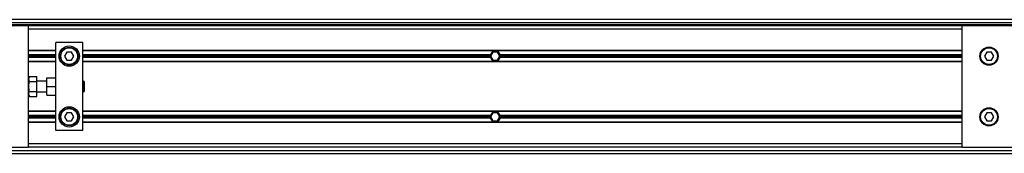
# Model space of a CAD drawing. Header units: millimetres. Extents: x 0 to 420, y 0 to 297.
# Tile 8 of 21: x 96 to 188, y 233 to 245. Entities that reach past the tile are written whole.
import ezdxf

# ---------------------------------------------------------------- set-up
doc = ezdxf.new("R2010")
doc.units = ezdxf.units.MM

msp = doc.modelspace()

# ---------------------------------------------------------------- linework, layer by layer
at = {"color": 7, "linetype": 'Continuous', "lineweight": 25}
for p, q in [((215.8016, 245.3495), (64.1984, 245.3495)), ((96.4141, 244.7809), (64.1984, 244.7809)), ((68.6201, 245.0968), (208.7353, 245.0968)), ((68.6201, 244.9073), (208.6992, 244.9073)), ((96.4141, 239.6438), (96.4141, 244.7809)), ((183.5859, 244.7809), (96.4141, 244.7809)), ((139.5438, 244.9073), (139.6842, 244.7809)), ((140.3158, 244.7809), (140.4562, 244.9073)), ((183.5859, 244.7809), (183.5859, 233.4107)), ((215.8016, 244.7809), (183.5859, 244.7809)), ((183.5859, 244.4651), (96.4141, 244.4651)), ((101.4675, 243.2017), (98.9408, 243.2017)), ((98.9408, 239.4253), (98.9408, 243.2017)), ((101.4675, 234.9899), (101.4675, 243.2017)), ((98.9408, 242.4627), (96.4141, 242.4627)), ((98.9408, 242.4311), (96.4141, 242.4311)), ((98.9408, 242.0647), (96.4141, 242.0647)), ((98.9408, 241.9384), (96.4141, 241.9384)), ((99.9853, 242.3174), (99.7665, 241.9384)), ((99.7665, 241.9384), (99.9853, 241.5594)), ((100.423, 242.3174), (99.9853, 242.3174)), ((100.6418, 241.9384), (100.423, 242.3174)), ((100.423, 241.5594), (100.6418, 241.9384)), ((183.5859, 242.4627), (101.4675, 242.4627)), ((183.5859, 242.4311), (101.4675, 242.4311)), ((139.5434, 242.0647), (101.4675, 242.0647)), ((139.5262, 241.9384), (101.4675, 241.9384)), ((139.7812, 242.3174), (139.5624, 241.9384)), ((139.5624, 241.9384), (139.7812, 241.5594)), ((140.2188, 242.3174), (139.7812, 242.3174)), ((140.4376, 241.9384), (140.2188, 242.3174)), ((140.2188, 241.5594), (140.4376, 241.9384)), ((183.5859, 242.0647), (140.4566, 242.0647)), ((183.5859, 241.9384), (140.4738, 241.9384)), ((185.8938, 242.3174), (185.675, 241.9384)), ((185.675, 241.9384), (185.8938, 241.5594)), ((186.3315, 242.3174), (185.8938, 242.3174)), ((186.5503, 241.9384), (186.3315, 242.3174)), ((186.3315, 241.5594), (186.5503, 241.9384)), ((98.9408, 241.812), (96.4141, 241.812)), ((98.9408, 241.4457), (96.4141, 241.4457)), ((98.9408, 241.4141), (96.4141, 241.4141)), ((99.9853, 241.5594), (100.423, 241.5594)), ((139.5434, 241.812), (101.4675, 241.812)), ((183.5859, 241.4457), (101.4675, 241.4457)), ((183.5859, 241.4141), (101.4675, 241.4141)), ((139.7812, 241.5594), (140.2188, 241.5594)), ((183.5859, 241.812), (140.4566, 241.812)), ((185.8938, 241.5594), (186.3315, 241.5594)), ((96.4846, 240.044), (96.4141, 239.8854)), ((96.4846, 240.044), (97.1721, 240.044)), ((97.1721, 239.5699), (97.1721, 240.044)), ((96.4141, 239.0958), (96.4141, 239.6438)), ((96.4846, 239.5699), (97.1721, 239.5699)), ((98.1196, 239.6012), (97.1721, 239.6012)), ((97.1721, 238.6217), (97.1721, 239.5699)), ((98.1196, 239.0958), (98.1196, 239.917)), ((98.1196, 239.917), (98.9408, 239.917)), ((98.9408, 239.0958), (98.9408, 239.4253)), ((101.5433, 239.6012), (101.4675, 239.6012)), ((101.5938, 239.5506), (101.5433, 239.6012)), ((101.5433, 238.5905), (101.5433, 239.6012)), ((101.5938, 239.5506), (101.5938, 238.641)), ((96.4141, 238.5479), (96.4141, 239.0958)), ((96.4141, 233.4107), (96.4141, 238.5479)), ((96.4141, 238.3062), (96.4846, 238.1476)), ((96.4846, 238.6217), (97.1721, 238.6217)), ((97.1721, 238.1476), (97.1721, 238.6217)), ((97.1721, 238.5905), (98.1196, 238.5905)), ((98.1196, 239.0958), (98.9408, 239.0958)), ((98.1196, 238.2746), (98.1196, 239.0958)), ((98.1196, 238.2746), (98.9408, 238.2746)), ((98.9408, 238.7664), (98.9408, 239.0958)), ((98.9408, 234.9899), (98.9408, 238.7664)), ((101.4675, 238.5905), (101.5433, 238.5905)), ((101.5433, 238.5905), (101.5938, 238.641)), ((96.4846, 238.1476), (97.1721, 238.1476)), ((98.9408, 236.7776), (96.4141, 236.7776)), ((98.9408, 236.746), (96.4141, 236.746)), ((98.9408, 236.3796), (96.4141, 236.3796)), ((99.9853, 236.6323), (99.7665, 236.2533)), ((100.423, 236.6323), (99.9853, 236.6323)), ((100.6418, 236.2533), (100.423, 236.6323)), ((183.5859, 236.7776), (101.4675, 236.7776)), ((183.5859, 236.746), (101.4675, 236.746)), ((139.5434, 236.3796), (101.4675, 236.3796)), ((139.7812, 236.6323), (139.5624, 236.2533)), ((140.2188, 236.6323), (139.7812, 236.6323)), ((140.4376, 236.2533), (140.2188, 236.6323)), ((183.5859, 236.3796), (140.4566, 236.3796)), ((185.8938, 236.6323), (185.675, 236.2533)), ((186.3315, 236.6323), (185.8938, 236.6323)), ((186.5503, 236.2533), (186.3315, 236.6323)), ((98.9408, 236.2533), (96.4141, 236.2533)), ((98.9408, 236.1269), (96.4141, 236.1269)), ((98.9408, 235.7605), (96.4141, 235.7605)), ((98.9408, 235.729), (96.4141, 235.729)), ((99.7665, 236.2533), (99.9853, 235.8743)), ((99.9853, 235.8743), (100.423, 235.8743)), ((100.423, 235.8743), (100.6418, 236.2533)), ((139.5262, 236.2533), (101.4675, 236.2533)), ((139.5434, 236.1269), (101.4675, 236.1269)), ((183.5859, 235.7605), (101.4675, 235.7605)), ((183.5859, 235.729), (101.4675, 235.729)), ((139.5624, 236.2533), (139.7812, 235.8743)), ((139.7812, 235.8743), (140.2188, 235.8743)), ((140.2188, 235.8743), (140.4376, 236.2533)), ((183.5859, 236.1269), (140.4566, 236.1269)), ((183.5859, 236.2533), (140.4738, 236.2533)), ((185.675, 236.2533), (185.8938, 235.8743)), ((185.8938, 235.8743), (186.3315, 235.8743)), ((186.3315, 235.8743), (186.5503, 236.2533)), ((101.4675, 234.9899), (98.9408, 234.9899)), ((183.5859, 233.7265), (96.4141, 233.7265)), ((64.1984, 233.4107), (96.4141, 233.4107)), ((64.1984, 233.0949), (215.8016, 233.0949)), ((64.1984, 232.8422), (215.8016, 232.8422)), ((183.5859, 233.4107), (96.4141, 233.4107)), ((183.5859, 233.4107), (215.8016, 233.4107))]:
    msp.add_line(p, q, dxfattribs=at)
for centre, radius in [((100.2041, 241.9384), 0.9475), ((186.1127, 241.9384), 0.8528), ((100.2041, 241.9384), 0.8212), ((100.2041, 241.9384), 0.7833), ((186.1127, 241.9384), 0.8212), ((186.1127, 241.9384), 0.7833), ((100.2041, 236.2533), 0.9475), ((100.2041, 236.2533), 0.8212), ((100.2041, 236.2533), 0.7833), ((186.1127, 236.2533), 0.8528), ((186.1127, 236.2533), 0.8212), ((186.1127, 236.2533), 0.7833)]:
    msp.add_circle(centre, radius, dxfattribs=at)
for centre, start, end in [((140, 241.9384), 164.53399, 180), ((140, 241.9384), 180, 195.46601), ((140, 241.9384), 15.46601, 164.53399), ((140, 241.9384), 0, 15.46601), ((140, 241.9384), 344.53399, 0), ((140, 241.9384), 195.46601, 344.53399), ((140, 236.2533), 164.53399, 180), ((140, 236.2533), 15.46601, 164.53399), ((140, 236.2533), 0, 15.46601), ((140, 236.2533), 180, 195.46601), ((140, 236.2533), 195.46601, 344.53399), ((140, 236.2533), 344.53399, 0)]:
    msp.add_arc(centre, 0.4738, start, end, dxfattribs=at)
for points, knots in [([(96.4846, 239.5699), (96.4625, 239.6292), (96.4178, 239.7494), (96.4312, 239.9102), (96.47, 240.0075), (96.4846, 240.044)], [0, 0, 0, 0, 0.3772956, 0.7661558, 1, 1, 1, 1]), ([(96.4846, 238.6217), (96.4765, 238.6602), (96.4456, 238.8072), (96.4181, 239.0714), (96.4396, 239.3516), (96.4736, 239.5167), (96.4846, 239.5699)], [0, 0, 0, 0, 0.1234547, 0.4713436, 0.829407, 1, 1, 1, 1]), ([(96.4846, 238.1476), (96.4625, 238.2068), (96.4178, 238.3271), (96.4312, 238.4879), (96.47, 238.5852), (96.4846, 238.6217)], [0, 0, 0, 0, 0.37729563, 0.76615575, 1, 1, 1, 1])]:
    msp.add_open_spline(points, degree=3, knots=knots, dxfattribs=at)

doc.saveas('drawing.dxf')
